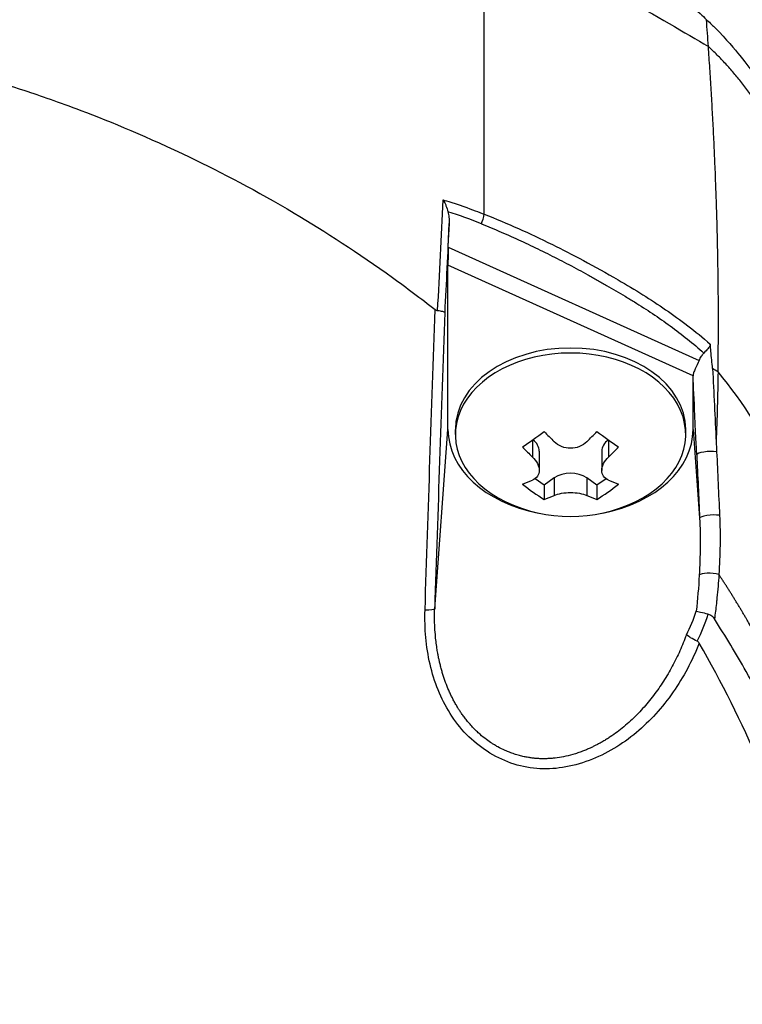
# Model space of a CAD drawing. Header units: millimetres. Extents: x 0 to 4378, y 0 to 2376.
# Tile 34 of 236: x 787 to 816, y 846 to 887. Entities that reach past the tile are written whole.
import ezdxf

# ---------------------------------------------------------------- set-up
doc = ezdxf.new("R2010")
doc.units = ezdxf.units.MM
doc.header["$LTSCALE"] = 0.2

# ---------------------------------------------------------------- blocks, each defined once
blk = doc.blocks.new('A$Cd43f6b5f')
for p, q in [((35.481, 218.988), (35.481, 230.817)), ((34.013, 217.645), (34.045, 218.605)), ((35.847, 218.397), (35.847, 218.397)), ((35.88, 218.383), (35.88, 218.383)), ((36.474, 218.126), (36.474, 218.126)), ((34.013, 217.645), (44.253, 213.015)), ((38.235, 217.292), (38.235, 217.292)), ((44, 212.387), (34, 216.909)), ((34, 210.205), (34, 216.909)), ((41, 215.777), (41, 215.777)), ((43.046, 214.446), (43.046, 214.446)), ((43.081, 214.421), (43.081, 214.421)), ((43.119, 214.393), (43.119, 214.393)), ((43.298, 214.26), (43.298, 214.26)), ((44, 210.205), (44, 212.378)), ((33.458, 202.888), (34, 210.205)), ((34.3, 210.001), (34.3, 210.205)), ((43.7, 210.001), (43.7, 210.205)), ((44, 210.205), (44.268, 206.586)), ((37.449, 209.768), (37.449, 209.076)), ((40.551, 209.768), (40.551, 209.076)), ((37.724, 209.321), (37.724, 208.533)), ((40.276, 209.321), (40.276, 208.533)), ((37.923, 207.933), (37.552, 208.195)), ((38.335, 208.225), (37.923, 207.933)), ((38.335, 208.225), (38.335, 207.509)), ((40.077, 207.933), (39.665, 208.225)), ((39.665, 208.225), (39.665, 207.509)), ((40.448, 208.195), (40.077, 207.933)), ((37.923, 207.933), (37.923, 207.35)), ((40.077, 207.933), (40.077, 207.35)), ((43.955, 202.308), (43.955, 202.308)), ((44.021, 201.636), (44.021, 201.636)), ((44.071, 201.053), (44.071, 201.053))]:
    blk.add_line(p, q)
blk.add_arc((39, 212.751), 6.1, 244.3547, 295.6453)
for centre, major_axis, ratio, start_param, end_param in [((-141.513, 189.396), (-127.011, -154.839), 0.882809, 2.389302, 2.395129), ((35.604, 219.007), (0.499, -0.024), 0.737349, 1.85579, 1.855825), ((43.513, 89.357), (15.035, 405.713), 0.037007, 1.247948, 1.257366), ((35.001, 218.723), (0.373, 0.928), 0.383101, 4.728495, 5.150722), ((34.052, 217.592), (-0.033, -1.082), 0.037512, 4.664319, 5.396898), ((38.27, 217.67), (0.056, -0.497), 0.111829, 0.493817, 0.493981), ((39, 210.205), (-4.7, 0), 0.707107, 3.141593, 6.283185), ((-20.581, 192.866), (13.917, 87.968), 0.732491, 5.053501, 5.061679), ((39, 210.001), (-4.7, 0), 0.707107, 2.167258, 7.25752), ((30.902, 209.792), (-22.678, 8.386), 0.359308, 4.179456, 4.191671), ((39, 210.205), (-5, 0), 0.707107, 0, 1.305249), ((39, 210.205), (5, 0), 0.707107, 4.977936, 6.283185), ((37.48, 213.826), (-3.296, -4.661), 0.5, 0.845318, 1.065315), ((36.784, 209.321), (0.94, 0), 0.707107, 0, 0.760155), ((39.443, 213.064), (-3.503, 4.954), 0.5, 1.824075, 1.925121), ((38.557, 213.064), (-3.503, -4.954), 0.5, 1.216472, 1.317518), ((40.52, 213.826), (-3.296, 4.661), 0.5, 2.076277, 2.296275), ((41.216, 209.321), (-0.94, 0), 0.707107, 5.52303, 6.283185), ((38.557, 212.437), (3.503, -4.954), 0.5, 4.965667, 5.066714), ((39.443, 212.437), (3.503, 4.954), 0.5, 4.358064, 4.459111), ((44.649, 209.185), (0.499, 0.023), 0.238921, 0.886264, 3.103419), ((39, 207.755), (0.94, 0), 0.707107, 0.785398, 2.356194), ((38.557, 213.064), (-3.503, -4.954), 0.5, 0.593115, 0.694161), ((37.48, 211.676), (3.296, -4.661), 0.5, 5.21787, 5.437867), ((40.52, 211.676), (3.296, 4.661), 0.5, 3.986911, 4.206908), ((39.443, 213.064), (-3.503, 4.954), 0.5, 2.447431, 2.548478), ((39.443, 212.437), (3.503, 4.954), 0.5, 3.734708, 3.835754), ((38.557, 212.437), (3.503, -4.954), 0.5, 5.589024, 5.69007), ((44.768, 206.604), (-0.499, -0.023), 0.214758, 4.022681, 6.245284), ((44.74, 204.195), (-0.499, 0.032), 0.272132, 4.049262, 6.084783), ((32.958, 202.906), (0.5, -0.016), 0.12447, 4.92874, 6.245879), ((-55.779, 253.06), (99.542, -51.165), 0.223913, 6.280193, 6.321434), ((-70.346, 258.525), (114.589, -56.806), 0.21504, 6.276967, 6.32014)]:
    blk.add_ellipse(centre, major_axis=major_axis, ratio=ratio, start_param=start_param, end_param=end_param)
for points, knots in [([(48.319, 135.426), (49.814, 136.616), (51.029, 137.679), (52.019, 138.574), (52.14, 138.684), (52.259, 138.791), (52.374, 138.896), (54.224, 140.591), (55.208, 141.626), (55.491, 141.917), (56.565, 143.018), (58.122, 144.669), (59.98, 146.941), (60.856, 148.012), (61.58, 148.955), (62.177, 149.759), (62.96, 150.813), (63.527, 151.628), (63.913, 152.192), (66.355, 155.763), (68.437, 159.453), (70.185, 163.219), (70.864, 164.683), (71.691, 166.579), (72.559, 168.922), (73.278, 170.864), (73.742, 172.335), (74.042, 173.321), (74.266, 174.057), (74.398, 174.523), (74.453, 174.716), (74.928, 176.385), (75.149, 177.366), (75.213, 177.641), (75.297, 178.001), (75.377, 178.36), (75.452, 178.716), (75.48, 178.848), (75.507, 178.98), (75.534, 179.111), (75.69, 179.876), (75.773, 180.369), (75.809, 180.585), (75.847, 180.805), (75.885, 181.045), (75.924, 181.304), (76.019, 181.933), (76.114, 182.677), (76.189, 183.537), (76.305, 184.879), (76.318, 185.866), (76.318, 186.496), (76.318, 187.142), (76.304, 188.134), (76.189, 189.469), (76.109, 190.392), (76.01, 191.138), (75.925, 191.706), (75.881, 191.994), (75.842, 192.236), (75.809, 192.433), (75.705, 193.052), (75.585, 193.672), (75.453, 194.293), (75.376, 194.654), (75.295, 195.015), (75.211, 195.376), (75.035, 196.13), (74.908, 196.617), (74.849, 196.843), (74.724, 197.322), (74.591, 197.809), (74.451, 198.304), (74.319, 198.767), (74.183, 199.229), (74.042, 199.691), (73.593, 201.166), (73.098, 202.635), (72.557, 204.096), (71.846, 206.013), (71.056, 207.916), (70.182, 209.799), (68.435, 213.565), (66.352, 217.256), (63.908, 220.827), (63.365, 221.621), (62.79, 222.429), (62.179, 223.251), (61.491, 224.178), (60.758, 225.121), (59.975, 226.079), (57.92, 228.592), (56.336, 230.23), (55.486, 231.102), (54.487, 232.125), (53.45, 233.131), (52.374, 234.116), (50.023, 236.267), (47.487, 238.321), (44.762, 240.244), (42.244, 242.021), (39.97, 243.404), (38.068, 244.474), (34.947, 246.232), (32.852, 247.165), (32.062, 247.524), (31.856, 247.617), (31.737, 247.671), (31.706, 247.685), (28.152, 249.28), (24.396, 250.646), (20.469, 251.719), (19.916, 251.87), (19.359, 252.016), (18.799, 252.155), (16.976, 252.609), (15.438, 252.923), (14.216, 253.149), (13.008, 253.373), (11.788, 253.569), (10.56, 253.736), (10.221, 253.783), (9.881, 253.826), (9.541, 253.868), (5.305, 254.387), (2.227, 254.438), (0.402, 254.447), (0.26, 254.447), (0.126, 254.448), (0, 254.448)], [-0.804244, -0.804244, -0.804244, -0.804244, -0.7867787, -0.7867787, -0.7867787, -0.7846306, -0.7846306, -0.7846306, -0.75, -0.75, -0.75, -0.71875, -0.71875, -0.71875, -0.7052239, -0.7052239, -0.7052239, -0.6875, -0.6875, -0.6875, -0.625, -0.625, -0.625, -0.59375, -0.59375, -0.59375, -0.5758637, -0.5758637, -0.5758637, -0.5625, -0.5625, -0.5625, -0.546875, -0.546875, -0.546875, -0.5411757, -0.5411757, -0.5411757, -0.5390625, -0.5390625, -0.5390625, -0.53125, -0.53125, -0.53125, -0.5266987, -0.5266987, -0.5266987, -0.515625, -0.515625, -0.515625, -0.5, -0.5, -0.5, -0.484375, -0.484375, -0.484375, -0.4739987, -0.4739987, -0.4739987, -0.46875, -0.46875, -0.46875, -0.4588678, -0.4588678, -0.4588678, -0.453125, -0.453125, -0.453125, -0.4453125, -0.4453125, -0.4453125, -0.4375, -0.4375, -0.4375, -0.4300483, -0.4300483, -0.4300483, -0.40625, -0.40625, -0.40625, -0.375, -0.375, -0.375, -0.3125, -0.3125, -0.3125, -0.2978036, -0.2978036, -0.2978036, -0.28125, -0.28125, -0.28125, -0.25, -0.25, -0.25, -0.2303717, -0.2303717, -0.2303717, -0.1875, -0.1875, -0.1875, -0.1671318, -0.1671318, -0.1671318, -0.1337093, -0.1337093, -0.1337093, -0.125, -0.125, -0.125, -0.0780464, -0.0780464, -0.0780464, -0.0714286, -0.0714286, -0.0714286, -0.0535714, -0.0535714, -0.0535714, -0.039579, -0.039579, -0.039579, -0.0357143, -0.0357143, -0.0357143, -0.0025653, -0.0025653, -0.0025653, 0, 0, 0, 0]), ([(35.481, 232.446), (36.407, 232.005), (37.304, 231.535), (38.185, 231.049), (38.424, 230.918), (38.776, 230.723), (39.238, 230.462), (39.378, 230.383), (39.518, 230.304), (39.657, 230.224), (40.04, 230.006), (40.423, 229.789), (40.804, 229.568), (40.895, 229.515), (41.222, 229.33), (41.775, 228.99), (42.184, 228.738), (42.501, 228.528), (42.73, 228.371), (43.264, 228.007), (43.783, 227.613), (44.284, 227.173), (44.375, 227.093), (44.465, 227.011), (44.554, 226.927)], [0.0000201, 0.0000201, 0.0000201, 0.0000201, 0.2857143, 0.2857143, 0.2857143, 0.4, 0.4, 0.4, 0.4457982, 0.4457982, 0.4457982, 0.5714286, 0.5714286, 0.5714286, 0.6785714, 0.6785714, 0.6785714, 0.7857143, 0.7857143, 0.7857143, 0.9669132, 0.9669132, 0.9669132, 0.9999998, 0.9999998, 0.9999998, 0.9999998]), ([(35.481, 230.817), (36.013, 230.572), (36.613, 230.277), (37.25, 229.951), (39.714, 228.688), (42.742, 226.954), (44.625, 225.83)], [0.0000136, 0.0000136, 0.0000136, 0.0000136, 0.2054732, 0.2054732, 0.2054732, 1, 1, 1, 1]), ([(-33.473, 215.019), (-33.407, 215.071), (-32.847, 215.528), (-31.742, 216.329), (-30.973, 216.887), (-29.94, 217.608), (-28.604, 218.441), (-28.313, 218.622), (-28.023, 218.8), (-27.732, 218.973), (-26.303, 219.827), (-24.883, 220.586), (-23.488, 221.261), (-23.453, 221.278), (-23.417, 221.295), (-23.382, 221.312), (-21.966, 221.993), (-20.518, 222.615), (-19.045, 223.177), (-18.643, 223.33), (-18.24, 223.478), (-17.835, 223.622), (-17.822, 223.626), (-16.884, 223.987), (-14.967, 224.556), (-14.796, 224.607), (-14.62, 224.658), (-14.439, 224.71), (-13.728, 224.913), (-12.936, 225.125), (-12.063, 225.335), (-11.056, 225.577), (-10.268, 225.739), (-9.708, 225.849), (-9.122, 225.964), (-8.786, 226.023), (-8.701, 226.038), (-8.238, 226.12), (-7.773, 226.198), (-7.307, 226.269), (-6.637, 226.372), (-5.964, 226.462), (-5.289, 226.541), (-5.193, 226.552), (-5.059, 226.567), (-4.889, 226.585), (-4.393, 226.638), (-3.584, 226.721), (-2.457, 226.785), (-2.258, 226.796), (-2.049, 226.807), (-1.83, 226.816), (-1.635, 226.825), (-1.438, 226.832), (-1.238, 226.838), (-0.841, 226.85), (-0.435, 226.856), (-0.017, 226.857), (0.38, 226.858), (0.787, 226.853), (1.203, 226.841), (1.355, 226.837), (1.508, 226.832), (1.663, 226.827), (1.931, 226.817), (2.184, 226.805), (2.423, 226.792), (3.581, 226.729), (4.391, 226.646), (4.855, 226.598), (4.975, 226.586), (5.072, 226.575), (5.146, 226.567), (5.858, 226.488), (6.567, 226.395), (7.274, 226.289), (7.713, 226.223), (8.151, 226.151), (8.588, 226.075), (8.633, 226.067), (8.997, 226.006), (9.676, 225.874), (10.232, 225.766), (10.998, 225.61), (11.969, 225.381), (12.599, 225.231), (13.415, 225.028), (14.41, 224.746), (14.689, 224.666), (14.983, 224.581), (15.29, 224.488), (15.599, 224.395), (16.082, 224.248), (16.733, 224.033), (17.348, 223.83), (18.113, 223.566), (19.02, 223.223), (20.252, 222.756), (21.748, 222.143), (23.468, 221.315), (24.767, 220.69), (26.193, 219.942), (27.718, 219.037), (28.995, 218.278), (30.342, 217.408), (31.734, 216.404), (32.307, 215.99), (32.888, 215.554), (33.475, 215.094)], [0, 0, 0, 0, 0.049153, 0.049153, 0.049153, 0.083333, 0.083333, 0.083333, 0.097112, 0.097112, 0.097112, 0.164941, 0.164941, 0.164941, 0.166667, 0.166667, 0.166667, 0.23215, 0.23215, 0.23215, 0.25, 0.25, 0.25, 0.291667, 0.291667, 0.291667, 0.300119, 0.300119, 0.300119, 0.333333, 0.333333, 0.333333, 0.356595, 0.356595, 0.356595, 0.380952, 0.380952, 0.380952, 0.400465, 0.400465, 0.400465, 0.428571, 0.428571, 0.428571, 0.43936, 0.43936, 0.43936, 0.470659, 0.470659, 0.470659, 0.47619, 0.47619, 0.47619, 0.48476, 0.48476, 0.48476, 0.501735, 0.501735, 0.501735, 0.517903, 0.517903, 0.517903, 0.52381, 0.52381, 0.52381, 0.530496, 0.530496, 0.530496, 0.562996, 0.562996, 0.562996, 0.571429, 0.571429, 0.571429, 0.600812, 0.600812, 0.600812, 0.619048, 0.619048, 0.619048, 0.645252, 0.645252, 0.645252, 0.666667, 0.666667, 0.666667, 0.703844, 0.703844, 0.703844, 0.714286, 0.714286, 0.714286, 0.767745, 0.767745, 0.767745, 0.81824, 0.81824, 0.81824, 0.886861, 0.886861, 0.886861, 0.938687, 0.938687, 0.938687, 0.982109, 0.982109, 0.982109, 1, 1, 1, 1]), ([(44.554, 226.927), (44.715, 226.78), (44.826, 226.669), (44.892, 226.603), (45.374, 226.118), (45.698, 225.723), (45.902, 225.469), (46.21, 225.085), (46.394, 224.833), (46.471, 224.73), (46.657, 224.48), (46.874, 224.181), (47.121, 223.833), (47.513, 223.28), (47.753, 222.928), (47.852, 222.786), (47.904, 222.71), (47.956, 222.635), (48.007, 222.56), (48.088, 222.443), (48.169, 222.325), (48.249, 222.206), (48.3, 222.131), (48.44, 221.926), (48.665, 221.588), (48.905, 221.228), (49.201, 220.777), (49.548, 220.232), (49.869, 219.729), (50.184, 219.223), (50.493, 218.713), (50.652, 218.453), (50.894, 218.05), (51.215, 217.502), (51.565, 216.902), (52.008, 216.128), (52.526, 215.171), (53.731, 212.944), (54.395, 211.502), (54.668, 210.917), (55.305, 209.551), (55.903, 208.167), (56.458, 206.766), (56.572, 206.478), (56.684, 206.19), (56.795, 205.901), (57.133, 205.014), (57.749, 203.388), (58.475, 200.976), (59.022, 199.16), (59.494, 197.322), (59.884, 195.468), (59.891, 195.433), (59.899, 195.398), (59.906, 195.363), (60.222, 193.849), (60.589, 191.855), (60.875, 189.369), (61.186, 186.668), (61.256, 184.722), (61.287, 183.554), (61.297, 183.197), (61.301, 182.912), (61.304, 182.699), (61.315, 181.794), (61.318, 180.377), (61.197, 178.454), (61.056, 176.222), (60.78, 173.997), (60.361, 171.798), (60.355, 171.769), (60.349, 171.739), (60.344, 171.709), (59.977, 169.806), (59.512, 167.92), (58.957, 166.061), (58.375, 164.111), (57.693, 162.19), (56.922, 160.304), (56.91, 160.276), (56.899, 160.249), (56.887, 160.221), (56.251, 158.673), (55.55, 157.15), (54.787, 155.657), (54.658, 155.405), (53.911, 153.836), (52.223, 151.13), (50.296, 148.041), (48.092, 145.118), (45.637, 142.408), (45.14, 141.86), (44.521, 141.195), (43.763, 140.43), (43.022, 139.683), (42.149, 138.84), (41.123, 137.924), (37.429, 134.624), (33.315, 131.771), (28.907, 129.449), (27.235, 128.568), (25.521, 127.763), (23.771, 127.04), (23.215, 126.81), (22.654, 126.588), (22.091, 126.374), (21.07, 125.988), (18.732, 125.083), (14.935, 124.149), (13.96, 123.909), (13.024, 123.703), (12.128, 123.526), (7.315, 122.573), (3.7, 122.402), (1.418, 122.351), (0.895, 122.339), (0.441, 122.336), (0.057, 122.335)], [0.0000004, 0.0000004, 0.0000004, 0.0000004, 0.0285714, 0.0285714, 0.0285714, 0.0714286, 0.0714286, 0.0714286, 0.0892857, 0.0892857, 0.0892857, 0.1071429, 0.1071429, 0.1071429, 0.125, 0.125, 0.125, 0.1284736, 0.1284736, 0.1284736, 0.1339286, 0.1339286, 0.1339286, 0.1428571, 0.1428571, 0.1428571, 0.1607143, 0.1607143, 0.1607143, 0.1785714, 0.1785714, 0.1785714, 0.1956232, 0.1956232, 0.1956232, 0.2142857, 0.2142857, 0.2142857, 0.25, 0.25, 0.25, 0.2796252, 0.2796252, 0.2796252, 0.2857143, 0.2857143, 0.2857143, 0.3163265, 0.3163265, 0.3163265, 0.3469388, 0.3469388, 0.3469388, 0.3476324, 0.3476324, 0.3476324, 0.377551, 0.377551, 0.377551, 0.4010005, 0.4010005, 0.4010005, 0.4081633, 0.4081633, 0.4081633, 0.4265306, 0.4265306, 0.4265306, 0.4540816, 0.4540816, 0.4540816, 0.4544339, 0.4544339, 0.4544339, 0.4770408, 0.4770408, 0.4770408, 0.4996669, 0.4996669, 0.4996669, 0.5, 0.5, 0.5, 0.5178571, 0.5178571, 0.5178571, 0.5357143, 0.5357143, 0.5357143, 0.5714286, 0.5714286, 0.5714286, 0.5985301, 0.5985301, 0.5985301, 0.625, 0.625, 0.625, 0.75, 0.75, 0.75, 0.7974141, 0.7974141, 0.7974141, 0.8125, 0.8125, 0.8125, 0.875, 0.875, 0.875, 0.8914403, 0.8914403, 0.8914403, 0.9797679, 0.9797679, 0.9797679, 1, 1, 1, 1]), ([(45.019, 212.55), (45.027, 213.09), (45.032, 213.634), (45.034, 214.186), (45.035, 214.492), (45.035, 214.799), (45.034, 215.053), (45.034, 215.307), (45.032, 215.507), (45.031, 215.73), (45.03, 215.841), (45.029, 215.959), (45.028, 216.073), (45.026, 216.188), (45.025, 216.3), (45.024, 216.413), (45.022, 216.526), (45.021, 216.639), (45.019, 216.752), (45.017, 216.922), (45.014, 217.091), (45.011, 217.261), (45.008, 217.43), (45.004, 217.599), (45.001, 217.769), (44.997, 217.938), (44.993, 218.107), (44.989, 218.276), (44.985, 218.417), (44.981, 218.558), (44.978, 218.699), (44.974, 218.839), (44.97, 218.98), (44.965, 219.121), (44.961, 219.261), (44.956, 219.402), (44.952, 219.543), (44.947, 219.697), (44.941, 219.851), (44.936, 220.006), (44.93, 220.16), (44.924, 220.315), (44.918, 220.469), (44.912, 220.623), (44.906, 220.778), (44.9, 220.932), (44.894, 221.079), (44.887, 221.226), (44.881, 221.373), (44.874, 221.52), (44.867, 221.667), (44.861, 221.814), (44.854, 221.961), (44.846, 222.108), (44.839, 222.255), (44.832, 222.405), (44.824, 222.555), (44.816, 222.705), (44.808, 222.856), (44.8, 223.006), (44.792, 223.156), (44.784, 223.306), (44.775, 223.456), (44.767, 223.606), (44.758, 223.754), (44.749, 223.902), (44.741, 224.05), (44.732, 224.198), (44.723, 224.346), (44.713, 224.494), (44.704, 224.642), (44.695, 224.79), (44.685, 224.938), (44.666, 225.236), (44.646, 225.533), (44.625, 225.83)], [0, 0, 0, 0, 0.0964194, 0.0964194, 0.0964194, 0.1498066, 0.1498066, 0.1498066, 0.2031938, 0.2031938, 0.2031938, 0.2298874, 0.2298874, 0.2298874, 0.256581, 0.256581, 0.256581, 0.2832746, 0.2832746, 0.2832746, 0.3232355, 0.3232355, 0.3232355, 0.3631964, 0.3631964, 0.3631964, 0.4031573, 0.4031573, 0.4031573, 0.4364096, 0.4364096, 0.4364096, 0.4696618, 0.4696618, 0.4696618, 0.5029141, 0.5029141, 0.5029141, 0.5394497, 0.5394497, 0.5394497, 0.5759854, 0.5759854, 0.5759854, 0.612521, 0.612521, 0.612521, 0.6473477, 0.6473477, 0.6473477, 0.6821745, 0.6821745, 0.6821745, 0.7170012, 0.7170012, 0.7170012, 0.7526185, 0.7526185, 0.7526185, 0.7882359, 0.7882359, 0.7882359, 0.8238532, 0.8238532, 0.8238532, 0.8590145, 0.8590145, 0.8590145, 0.8941758, 0.8941758, 0.8941758, 0.9293371, 0.9293371, 0.9293371, 1, 1, 1, 1]), ([(33.81, 219.572), (33.81, 219.571), (33.812, 219.568), (33.823, 219.546), (33.843, 219.506), (33.885, 219.414), (33.902, 219.375), (33.95, 219.255), (33.978, 219.173), (34, 219.092)], [-0.00015855, -0.00015855, -0.00015855, -0.00015855, 0, 0, 0.00750952, 0.00750952, 0.01317093, 0.01317093, 0.02454481, 0.02454481, 0.02454481, 0.02454481]), ([(33.81, 219.572), (33.828, 219.566), (34.111, 219.488), (34.652, 219.299), (34.986, 219.183), (35.261, 219.076), (35.481, 218.988)], [-0.9999928, -0.9999928, -0.9999928, -0.9999928, -0.5, -0.5, -0.5, 0, 0, 0, 0]), ([(34, 219.092), (34.019, 219.02), (34.031, 218.943), (34.046, 218.781), (34.047, 218.692), (34.045, 218.605)], [0.000001, 0.000001, 0.000001, 0.000001, 0.02294588, 0.02294588, 0.04925693, 0.04925693, 0.04925693, 0.04925693]), ([(35.362, 218.596), (35.633, 218.487), (36.173, 218.262), (36.973, 217.905), (37.765, 217.529), (38.418, 217.201), (38.937, 216.931), (39.324, 216.724), (39.645, 216.549), (39.901, 216.407), (40.093, 216.3), (40.284, 216.192), (40.538, 216.047), (40.855, 215.863), (41.233, 215.639), (41.733, 215.333), (42.35, 214.937), (43.073, 214.435), (43.774, 213.9), (44.223, 213.519), (44.442, 213.321)], [0, 0, 0, 0, 0.094785, 0.18958, 0.28439, 0.37921, 0.426621, 0.474028, 0.52143, 0.545128, 0.568823, 0.592519, 0.616223, 0.663648, 0.711082, 0.758512, 0.853322, 0.948046, 1.04272, 1.137469, 1.137469, 1.137469, 1.137469]), ([(35.481, 218.988), (35.939, 218.808), (36.415, 218.608), (36.883, 218.399), (37.316, 218.206), (37.777, 217.989), (38.26, 217.751), (39.042, 217.364), (39.957, 216.881), (40.944, 216.308), (41.63, 215.909), (42.284, 215.501), (42.881, 215.091), (43.467, 214.688), (44.101, 214.214), (44.698, 213.689)], [0, 0, 0, 0, 0.142857, 0.142857, 0.142857, 0.285714, 0.285714, 0.285714, 0.571429, 0.571429, 0.571429, 0.785714, 0.785714, 0.785714, 1, 1, 1, 1]), ([(33.578, 215.047), (33.561, 215.049), (33.544, 215.054), (33.509, 215.069), (33.491, 215.081), (33.475, 215.094)], [0.00000099, 0.00000099, 0.00000099, 0.00000099, 0.00577902, 0.00577902, 0.01216888, 0.01216888, 0.01216888, 0.01216888]), ([(33.866, 214.978), (33.866, 214.978), (33.866, 214.978), (33.864, 214.984), (33.857, 214.99), (33.83, 215.002), (33.81, 215.009), (33.759, 215.021), (33.728, 215.027), (33.658, 215.038), (33.619, 215.042), (33.578, 215.047)], [-0.00029029, -0.00029029, -0.00029029, -0.00029029, 0, 0, 0.01344781, 0.01344781, 0.02760524, 0.02760524, 0.04173847, 0.04173847, 0.0554912, 0.0554912, 0.0554912, 0.0554912]), ([(44.698, 213.689), (44.699, 213.676), (44.699, 213.672), (44.699, 213.664), (44.698, 213.658), (44.697, 213.642), (44.694, 213.632), (44.677, 213.583), (44.644, 213.542), (44.559, 213.443), (44.504, 213.386), (44.442, 213.321)], [-0.06521212, -0.06521212, -0.06521212, -0.06521212, -0.06307352, -0.06307352, -0.05996648, -0.05996648, -0.05346033, -0.05346033, -0.02742539, -0.02742539, 0, 0, 0, 0]), ([(44.253, 213.015), (44.204, 212.901), (44.143, 212.791), (44.064, 212.624), (44.039, 212.567), (44.009, 212.469), (44.001, 212.427), (44, 212.387)], [-0.07588109, -0.07588109, -0.07588109, -0.07588109, -0.03787414, -0.03787414, -0.01696139, -0.01696139, -0.00000125, -0.00000125, -0.00000125, -0.00000125]), ([(44.253, 213.015), (44.28, 213.077), (44.311, 213.139), (44.375, 213.24), (44.406, 213.284), (44.442, 213.321)], [0.00002868, 0.00002868, 0.00002868, 0.00002868, 0.02033037, 0.02033037, 0.03597654, 0.03597654, 0.03597654, 0.03597654]), ([(0.102, 124.954), (0.112, 124.954), (0.122, 124.954), (0.132, 124.954), (3.823, 124.964), (7.505, 125.378), (11.112, 126.114), (14.719, 126.85), (18.252, 127.922), (21.643, 129.315), (23.263, 129.98), (24.851, 130.718), (26.4, 131.525), (27.949, 132.333), (29.459, 133.209), (30.924, 134.151), (31.331, 134.413), (31.734, 134.679), (32.134, 134.951), (32.454, 135.169), (32.772, 135.389), (33.088, 135.613), (33.797, 136.117), (34.494, 136.636), (35.179, 137.171), (36.547, 138.241), (37.864, 139.371), (39.121, 140.557), (39.354, 140.777), (39.584, 140.998), (39.813, 141.222), (40.202, 141.602), (40.585, 141.987), (40.961, 142.378), (41.56, 142.998), (42.142, 143.632), (42.709, 144.278), (43.843, 145.57), (44.913, 146.912), (45.917, 148.299), (46.009, 148.427), (46.102, 148.556), (46.193, 148.685), (47.093, 149.951), (47.937, 151.254), (48.723, 152.588), (49.589, 154.058), (50.384, 155.567), (51.104, 157.109), (51.799, 158.599), (52.428, 160.116), (52.983, 161.658), (53.524, 163.159), (53.996, 164.683), (54.393, 166.229), (54.405, 166.272), (54.415, 166.314), (54.426, 166.357), (54.831, 167.947), (55.158, 169.559), (55.406, 171.178), (55.641, 172.71), (55.806, 174.247), (55.901, 175.777), (56.057, 178.29), (56.024, 180.782), (55.826, 183.259), (55.773, 183.927), (55.707, 184.594), (55.63, 185.26), (55.615, 185.388), (55.6, 185.517), (55.584, 185.645), (55.487, 186.439), (55.373, 187.231), (55.243, 188.021), (54.852, 190.391), (54.313, 192.74), (53.627, 195.044), (52.701, 198.157), (51.516, 201.201), (50.083, 204.141), (49.367, 205.611), (48.599, 207.056), (47.754, 208.461), (46.908, 209.866), (46.069, 211.318), (45.019, 212.55)], [0, 0, 0, 0, 0.0002405, 0.0002405, 0.0002405, 0.087999, 0.087999, 0.087999, 0.1757575, 0.1757575, 0.1757575, 0.2176964, 0.2176964, 0.2176964, 0.2596353, 0.2596353, 0.2596353, 0.2712771, 0.2712771, 0.2712771, 0.2806048, 0.2806048, 0.2806048, 0.3015742, 0.3015742, 0.3015742, 0.3435132, 0.3435132, 0.3435132, 0.3512745, 0.3512745, 0.3512745, 0.3644826, 0.3644826, 0.3644826, 0.3854521, 0.3854521, 0.3854521, 0.427391, 0.427391, 0.427391, 0.4312716, 0.4312716, 0.4312716, 0.46933, 0.46933, 0.46933, 0.5112689, 0.5112689, 0.5112689, 0.5518142, 0.5518142, 0.5518142, 0.591266, 0.591266, 0.591266, 0.5923596, 0.5923596, 0.5923596, 0.632905, 0.632905, 0.632905, 0.6712635, 0.6712635, 0.6712635, 0.7342684, 0.7342684, 0.7342684, 0.7512605, 0.7512605, 0.7512605, 0.754541, 0.754541, 0.754541, 0.7748137, 0.7748137, 0.7748137, 0.8356317, 0.8356317, 0.8356317, 0.917816, 0.917816, 0.917816, 0.9589081, 0.9589081, 0.9589081, 0.9999998, 0.9999998, 0.9999998, 0.9999998]), ([(44, 212.378), (44, 212.38), (44, 212.381), (44, 212.384), (44, 212.385), (44, 212.387)], [0.000000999, 0.000000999, 0.000000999, 0.000000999, 0.00058694, 0.00058694, 0.001170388, 0.001170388, 0.001170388, 0.001170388]), ([(44.15, 209.166), (44.146, 209.253), (44.122, 209.791), (44.075, 210.775), (44.045, 211.422), (44.02, 211.956), (44, 212.378)], [-1, -1, -1, -1, -0.5, -0.5, -0.5, 0, 0, 0, 0]), ([(39.665, 209.702), (39.583, 209.623), (39.478, 209.552), (39.247, 209.458), (39.12, 209.435), (38.88, 209.435), (38.753, 209.458), (38.522, 209.552), (38.417, 209.623), (38.335, 209.702)], [-0.4380406, -0.4380406, -0.4380406, -0.4380406, -0.4021151, -0.4021151, -0.3661895, -0.3661895, -0.330264, -0.330264, -0.2943384, -0.2943384, -0.2943384, -0.2943384]), ([(37.449, 209.076), (37.531, 208.996), (37.603, 208.903), (37.7, 208.714), (37.724, 208.617), (37.724, 208.448), (37.7, 208.365), (37.603, 208.226), (37.531, 208.172), (37.449, 208.136)], [-0.5881822, -0.5881822, -0.5881822, -0.5881822, -0.5522567, -0.5522567, -0.5163311, -0.5163311, -0.4804056, -0.4804056, -0.44448, -0.44448, -0.44448, -0.44448]), ([(40.551, 208.136), (40.469, 208.172), (40.397, 208.226), (40.3, 208.365), (40.276, 208.448), (40.276, 208.617), (40.3, 208.714), (40.397, 208.903), (40.469, 208.996), (40.551, 209.076)], [-0.2938438, -0.2938438, -0.2938438, -0.2938438, -0.2579182, -0.2579182, -0.2219927, -0.2219927, -0.1860671, -0.1860671, -0.1501416, -0.1501416, -0.1501416, -0.1501416]), ([(38.335, 207.509), (38.417, 207.545), (38.522, 207.577), (38.753, 207.62), (38.88, 207.631), (39.12, 207.631), (39.247, 207.62), (39.478, 207.577), (39.583, 207.545), (39.665, 207.509)], [-0.1437022, -0.1437022, -0.1437022, -0.1437022, -0.1077767, -0.1077767, -0.0718511, -0.0718511, -0.0359256, -0.0359256, 0, 0, 0, 0]), ([(45.054, 204.283), (45.052, 204.239), (45.049, 204.195), (45.046, 204.151), (45.024, 203.842), (44.997, 203.532), (44.964, 203.222), (44.963, 203.214), (44.962, 203.206), (44.962, 203.198), (44.959, 203.175), (44.957, 203.152), (44.954, 203.129), (44.953, 203.118), (44.952, 203.107), (44.95, 203.096), (44.927, 202.887), (44.902, 202.68), (44.873, 202.472)], [0, 0, 0, 0, 0.07278, 0.07278, 0.07278, 0.586627, 0.586627, 0.586627, 0.599744, 0.599744, 0.599744, 0.63799, 0.63799, 0.63799, 0.655952, 0.655952, 0.655952, 1, 1, 1, 1]), ([(44.253, 201.482), (43.963, 200.754), (43.605, 200.091), (43.189, 199.493), (42.742, 198.85), (42.238, 198.299), (41.687, 197.836), (41.395, 197.59), (41.089, 197.373), (40.772, 197.184), (40.442, 196.987), (40.106, 196.825), (39.767, 196.698), (39.029, 196.419), (38.31, 196.312), (37.62, 196.366), (37.261, 196.394), (36.91, 196.47), (36.564, 196.592), (36.227, 196.71), (35.905, 196.87), (35.598, 197.069), (35.294, 197.266), (35.014, 197.496), (34.759, 197.757), (34.501, 198.02), (34.277, 198.305), (34.086, 198.613), (33.706, 199.223), (33.438, 199.893), (33.268, 200.629), (33.104, 201.339), (33.039, 202.075), (33.064, 202.842)], [0.0000002, 0.0000002, 0.0000002, 0.0000002, 0.125, 0.125, 0.125, 0.25, 0.25, 0.25, 0.3125, 0.3125, 0.3125, 0.375, 0.375, 0.375, 0.5, 0.5, 0.5, 0.5625, 0.5625, 0.5625, 0.625, 0.625, 0.625, 0.6875, 0.6875, 0.6875, 0.75, 0.75, 0.75, 0.875, 0.875, 0.875, 1, 1, 1, 1]), ([(43.729, 201.829), (43.648, 201.607), (43.471, 201.169), (43.159, 200.534), (42.802, 199.924), (42.466, 199.442), (42.175, 199.075), (41.944, 198.808), (41.701, 198.551), (41.446, 198.305), (41.18, 198.072), (40.904, 197.854), (40.666, 197.686), (40.471, 197.56), (40.322, 197.47), (40.178, 197.389), (40.046, 197.319), (39.921, 197.257), (39.792, 197.196), (39.644, 197.132), (39.478, 197.066), (39.294, 197), (39.039, 196.921), (38.731, 196.846), (38.433, 196.799), (38.207, 196.777), (38.039, 196.767), (37.899, 196.765), (37.789, 196.767), (37.713, 196.77), (37.644, 196.774), (37.555, 196.78), (37.433, 196.793), (37.274, 196.816), (37.099, 196.849), (36.908, 196.895), (36.71, 196.954), (36.517, 197.024), (36.288, 197.12), (36.085, 197.221), (35.908, 197.324), (35.755, 197.42), (35.553, 197.56), (35.343, 197.729), (35.156, 197.901), (35.007, 198.051), (34.866, 198.207), (34.741, 198.359), (34.632, 198.502), (34.537, 198.636), (34.468, 198.741), (34.418, 198.82), (34.381, 198.881), (34.341, 198.948), (34.285, 199.047), (34.217, 199.172), (34.14, 199.325), (34.043, 199.532), (33.933, 199.797), (33.837, 200.068), (33.768, 200.288), (33.721, 200.455), (33.685, 200.596), (33.661, 200.694), (33.648, 200.751), (33.639, 200.795), (33.625, 200.856), (33.606, 200.951), (33.578, 201.098), (33.529, 201.395), (33.484, 201.778), (33.451, 202.315), (33.45, 202.668), (33.458, 202.888)], [0, 0, 0, 0, 0.070827, 0.141622, 0.212298, 0.282826, 0.318052, 0.353467, 0.389176, 0.424892, 0.460523, 0.496004, 0.531356, 0.548995, 0.566615, 0.584223, 0.599385, 0.612159, 0.626755, 0.643181, 0.661413, 0.681438, 0.703241, 0.743454, 0.778873, 0.796391, 0.813783, 0.831055, 0.839648, 0.848213, 0.854469, 0.861183, 0.875987, 0.892624, 0.911095, 0.931405, 0.953562, 0.975364, 0.995501, 1.030779, 1.045923, 1.059393, 1.086917, 1.122409, 1.143167, 1.165947, 1.187994, 1.208321, 1.226921, 1.243785, 1.258905, 1.26581, 1.272276, 1.281018, 1.289759, 1.307238, 1.324721, 1.342212, 1.377234, 1.412331, 1.429913, 1.447516, 1.465141, 1.47396, 1.478372, 1.482785, 1.487493, 1.497362, 1.5124, 1.532615, 1.588583, 1.628919, 1.694963, 1.694963, 1.694963, 1.694963]), ([(44.616, 202.669), (44.517, 202.69), (44.402, 202.716), (44.309, 202.738), (44.273, 202.747), (44.233, 202.757), (44.198, 202.766), (44.142, 202.78), (44.133, 202.784), (44.129, 202.785)], [0.0000155, 0.0000155, 0.0000155, 0.0000155, 0.5, 0.5, 0.5, 0.75, 0.75, 0.75, 1, 1, 1, 1]), ([(44.616, 202.669), (44.643, 202.663), (44.67, 202.653), (44.72, 202.628), (44.744, 202.613), (44.808, 202.561), (44.844, 202.518), (44.873, 202.472)], [0.00000348, 0.00000348, 0.00000348, 0.00000348, 0.0085188, 0.0085188, 0.01696947, 0.01696947, 0.0337675, 0.0337675, 0.0337675, 0.0337675]), ([(0.132, 126.865), (0.418, 126.866), (0.818, 126.87), (1.332, 126.885), (1.529, 126.891), (1.743, 126.898), (1.974, 126.908), (2.12, 126.915), (2.274, 126.922), (2.434, 126.931), (2.637, 126.942), (2.85, 126.954), (3.075, 126.969), (3.392, 126.991), (3.73, 127.016), (4.089, 127.048), (4.178, 127.056), (4.266, 127.064), (4.354, 127.072), (4.783, 127.112), (5.208, 127.157), (5.631, 127.207), (6.058, 127.258), (6.482, 127.314), (6.903, 127.374), (7.273, 127.428), (7.641, 127.484), (8.006, 127.545), (8.061, 127.554), (8.115, 127.563), (8.17, 127.572), (8.294, 127.593), (8.419, 127.614), (8.543, 127.636), (8.753, 127.673), (8.964, 127.711), (9.174, 127.751), (9.594, 127.829), (10.013, 127.913), (10.431, 128.001), (10.908, 128.102), (11.384, 128.209), (11.858, 128.322), (11.926, 128.338), (12.283, 128.421), (12.924, 128.585), (13.511, 128.736), (14.336, 128.956), (15.388, 129.277), (15.467, 129.301), (15.546, 129.325), (15.627, 129.351), (15.961, 129.454), (16.287, 129.558), (16.606, 129.664), (17.021, 129.8), (17.424, 129.939), (17.815, 130.078), (18.664, 130.379), (19.459, 130.684), (20.2, 130.986), (20.608, 131.151), (20.999, 131.316), (21.375, 131.479), (21.781, 131.655), (22.168, 131.829), (22.538, 131.999), (22.667, 132.059), (22.794, 132.118), (22.919, 132.177), (23.792, 132.587), (24.598, 132.993), (25.342, 133.389), (27.149, 134.349), (28.586, 135.239), (29.7, 135.973), (30.694, 136.629), (31.665, 137.316), (32.611, 138.034), (32.837, 138.205), (33.061, 138.378), (33.284, 138.553), (33.706, 138.885), (34.139, 139.235), (34.581, 139.605), (35.194, 140.118), (35.826, 140.67), (36.47, 141.264), (36.523, 141.312), (36.575, 141.36), (36.627, 141.409), (37.106, 141.854), (37.851, 142.556), (38.812, 143.559), (39.732, 144.521), (40.852, 145.759), (42.087, 147.331), (42.224, 147.506), (42.363, 147.685), (42.503, 147.868), (42.879, 148.36), (43.237, 148.847), (43.577, 149.327), (44.075, 150.03), (44.535, 150.718), (44.962, 151.39), (45.376, 152.041), (45.757, 152.676), (46.111, 153.292), (46.591, 154.13), (47.009, 154.917), (47.375, 155.644), (47.788, 156.466), (48.134, 157.213), (48.427, 157.879), (48.607, 158.289), (48.767, 158.669), (48.91, 159.016), (48.926, 159.056), (48.942, 159.095), (48.958, 159.135), (49.012, 159.268), (49.065, 159.4), (49.117, 159.53), (49.179, 159.687), (49.239, 159.842), (49.298, 159.995), (49.421, 160.316), (49.537, 160.628), (49.645, 160.93), (49.763, 161.257), (49.872, 161.573), (49.974, 161.877), (50.043, 162.083), (50.109, 162.284), (50.172, 162.48), (50.196, 162.556), (50.219, 162.63), (50.243, 162.704), (50.288, 162.849), (50.332, 162.991), (50.375, 163.13), (50.414, 163.261), (50.453, 163.388), (50.489, 163.513), (50.527, 163.642), (50.563, 163.767), (50.598, 163.889), (50.635, 164.021), (50.671, 164.149), (50.706, 164.274), (50.723, 164.338), (50.741, 164.402), (50.758, 164.465), (50.76, 164.473), (50.762, 164.48), (50.764, 164.488), (50.779, 164.544), (50.794, 164.6), (50.809, 164.656), (50.843, 164.783), (50.877, 164.911), (50.91, 165.041), (50.943, 165.168), (50.975, 165.296), (51.008, 165.426), (51.071, 165.678), (51.133, 165.935), (51.194, 166.198), (51.31, 166.696), (51.422, 167.213), (51.529, 167.749), (51.604, 168.126), (51.676, 168.513), (51.745, 168.908), (51.808, 169.268), (51.868, 169.635), (51.924, 170.01), (51.924, 170.013), (51.949, 170.167), (51.992, 170.475), (52.039, 170.81), (52.109, 171.327), (52.184, 172.028), (52.21, 172.269), (52.236, 172.531), (52.262, 172.816), (52.274, 172.95), (52.285, 173.082), (52.296, 173.211), (52.3, 173.262), (52.304, 173.313), (52.308, 173.363), (52.329, 173.64), (52.347, 173.903), (52.363, 174.153), (52.396, 174.714), (52.416, 175.206), (52.427, 175.631), (52.428, 175.665), (52.429, 175.7), (52.43, 175.736), (52.445, 176.349), (52.456, 177.251), (52.413, 178.44), (52.407, 178.596), (52.401, 178.751), (52.394, 178.904), (52.357, 179.709), (52.3, 180.491), (52.227, 181.25), (52.202, 181.515), (52.173, 181.786), (52.142, 182.063), (52.015, 183.189), (51.836, 184.41), (51.584, 185.72), (51.566, 185.813), (51.547, 185.907), (51.529, 186), (51.426, 186.519), (51.314, 187.036), (51.193, 187.551), (51.073, 188.067), (50.943, 188.58), (50.806, 189.092), (50.714, 189.432), (50.618, 189.772), (50.519, 190.11), (50.509, 190.145), (50.323, 190.828), (49.875, 192.132), (49.754, 192.485), (49.613, 192.882), (49.448, 193.323), (49.199, 193.99), (48.96, 194.584), (48.74, 195.109), (48.523, 195.627), (48.323, 196.077), (48.148, 196.462), (48.131, 196.498), (48.115, 196.534), (48.098, 196.57), (47.876, 197.054), (47.646, 197.534), (47.407, 198.011), (47.254, 198.316), (47.098, 198.62), (46.939, 198.922), (46.69, 199.394), (46.434, 199.862), (46.169, 200.326), (45.756, 201.051), (45.324, 201.767), (44.873, 202.472)], [0, 0, 0, 0, 0.015059, 0.015059, 0.015059, 0.02083, 0.02083, 0.02083, 0.024502, 0.024502, 0.024502, 0.02915, 0.02915, 0.02915, 0.035714, 0.035714, 0.035714, 0.03808, 0.03808, 0.03808, 0.049577, 0.049577, 0.049577, 0.061203, 0.061203, 0.061203, 0.071429, 0.071429, 0.071429, 0.072941, 0.072941, 0.072941, 0.076375, 0.076375, 0.076375, 0.082197, 0.082197, 0.082197, 0.093844, 0.093844, 0.093844, 0.107143, 0.107143, 0.107143, 0.125154, 0.125154, 0.125154, 0.141628, 0.141628, 0.141628, 0.142857, 0.142857, 0.142857, 0.150854, 0.150854, 0.150854, 0.161237, 0.161237, 0.161237, 0.183787, 0.183787, 0.183787, 0.196194, 0.196194, 0.196194, 0.209594, 0.209594, 0.209594, 0.214286, 0.214286, 0.214286, 0.235121, 0.235121, 0.235121, 0.285714, 0.285714, 0.285714, 0.318661, 0.318661, 0.318661, 0.326531, 0.326531, 0.326531, 0.342858, 0.342858, 0.342858, 0.36551, 0.36551, 0.36551, 0.367347, 0.367347, 0.367347, 0.406881, 0.406881, 0.406881, 0.444765, 0.444765, 0.444765, 0.44898, 0.44898, 0.44898, 0.464755, 0.464755, 0.464755, 0.487841, 0.487841, 0.487841, 0.510204, 0.510204, 0.510204, 0.531268, 0.531268, 0.531268, 0.55507, 0.55507, 0.55507, 0.569739, 0.569739, 0.569739, 0.571429, 0.571429, 0.571429, 0.574695, 0.574695, 0.574695, 0.578627, 0.578627, 0.578627, 0.586875, 0.586875, 0.586875, 0.595801, 0.595801, 0.595801, 0.601849, 0.601849, 0.601849, 0.604183, 0.604183, 0.604183, 0.608765, 0.608765, 0.608765, 0.613067, 0.613067, 0.613067, 0.617482, 0.617482, 0.617482, 0.622229, 0.622229, 0.622229, 0.624689, 0.624689, 0.624689, 0.625, 0.625, 0.625, 0.626857, 0.626857, 0.626857, 0.631038, 0.631038, 0.631038, 0.635137, 0.635137, 0.635137, 0.643106, 0.643106, 0.643106, 0.65824, 0.65824, 0.65824, 0.668893, 0.668893, 0.668893, 0.678571, 0.678571, 0.678571, 0.689431, 0.689431, 0.689431, 0.701281, 0.701281, 0.701281, 0.705357, 0.705357, 0.705357, 0.708515, 0.708515, 0.708515, 0.709766, 0.709766, 0.709766, 0.71667, 0.71667, 0.71667, 0.732143, 0.732143, 0.732143, 0.733637, 0.733637, 0.733637, 0.758929, 0.758929, 0.758929, 0.763229, 0.763229, 0.763229, 0.785714, 0.785714, 0.785714, 0.794183, 0.794183, 0.794183, 0.828571, 0.828571, 0.828571, 0.831278, 0.831278, 0.831278, 0.846339, 0.846339, 0.846339, 0.861401, 0.861401, 0.861401, 0.871429, 0.871429, 0.871429, 0.896736, 0.896736, 0.896736, 0.903571, 0.903571, 0.903571, 0.919754, 0.919754, 0.919754, 0.935714, 0.935714, 0.935714, 0.936836, 0.936836, 0.936836, 0.951858, 0.951858, 0.951858, 0.961487, 0.961487, 0.961487, 0.97651, 0.97651, 0.97651, 1, 1, 1, 1]), ([(44.164, 201.567), (44.078, 201.606), (43.979, 201.655), (43.896, 201.705), (43.874, 201.719), (43.779, 201.775), (43.729, 201.829)], [-0.9999991, -0.9999991, -0.9999991, -0.9999991, -0.5, -0.5, -0.5, -0.0000002, -0.0000002, -0.0000002, -0.0000002]), ([(0.132, 130.889), (1.588, 130.892), (3.032, 130.972), (6.637, 131.339), (8.81, 131.71), (13.807, 132.87), (16.636, 133.773), (23.282, 136.498), (26.998, 138.55), (35.953, 145.009), (40.148, 149.713), (44.861, 157.085), (46.268, 159.868), (49.246, 167.646), (50.629, 173.751), (50.164, 184.356), (49.568, 187.938), (47.531, 194.923), (46.089, 198.291), (44.253, 201.482)], [-11.810839, -11.810839, -11.810839, -11.810839, -11.321097, -11.321097, -10.584313, -10.584313, -9.583134, -9.583134, -8.1452, -8.1452, -5.796116, -5.796116, -4.481204, -4.481204, -2.2786, -2.2786, -1.145056, -1.145056, -0.000001, -0.000001, -0.000001, -0.000001]), ([(44.253, 201.482), (44.243, 201.501), (44.229, 201.519), (44.199, 201.548), (44.183, 201.559), (44.164, 201.567)], [-0.01284919, -0.01284919, -0.01284919, -0.01284919, -0.00606268, -0.00606268, -0.00000134, -0.00000134, -0.00000134, -0.00000134])]:
    blk.add_open_spline(points, degree=3, knots=knots)
for points, weights, knots in [([(0.06, 122.53), (0.084, 122.53), (0.108, 122.53), (4.245, 122.536), (8.356, 122.963), (16.407, 124.605), (20.348, 125.823), (28.221, 129.162), (35.399, 133.195), (44.368, 140.929), (51.396, 149.739), (54.89, 156.309), (57.755, 163.126), (60.036, 170.266), (61.239, 181.068), (60.2, 193.281), (58.049, 201.004), (55.195, 208.678), (53.472, 212.343), (50.482, 217.628), (49.432, 219.368), (47.146, 222.695), (46.087, 224.508), (44.625, 225.83)], [1, 1, 1, 1.00000000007, 0.999999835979, 0.999999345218, 0.999999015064, 0.999998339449, 0.999997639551, 0.999997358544, 0.999997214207, 0.999996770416, 0.999996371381, 0.999995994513, 0.999995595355, 0.999996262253, 0.999997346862, 0.999998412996, 0.999998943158, 0.999999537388, 0.999999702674, 0.999999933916, 1, 1], [0.0059845, 0.0059845, 0.0059845, 0.0059845, 0.0064922, 0.0064922, 0.0937019, 0.0937019, 0.1809116, 0.1809116, 0.275834, 0.355331, 0.434828, 0.5143249, 0.5143249, 0.5938219, 0.6733189, 0.7528158, 0.8366594, 0.8366594, 0.9183297, 0.9183297, 0.9591649, 0.9591649, 1, 1, 1, 1]), ([(0.126, 126.493), (0.128, 126.493), (0.13, 126.493), (3.565, 126.505), (6.989, 126.911), (13.699, 128.278), (16.987, 129.261), (23.597, 131.909), (29.645, 135.053), (37.427, 141.165), (43.446, 147.895), (46.617, 152.993), (49.286, 158.323), (51.464, 163.8), (53.144, 172.786), (53.19, 180.942), (52.295, 186.593), (50.882, 192.128), (49.952, 194.816), (48.215, 198.706), (47.583, 199.98), (46.316, 202.264), (45.711, 203.293), (45.054, 204.283)], [1.00000000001, 1.00000000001, 1.00000000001, 1.00000000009, 0.999999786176, 0.999999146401, 0.999998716, 0.999997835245, 0.999996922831, 0.999996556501, 0.999996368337, 0.999995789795, 0.999995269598, 0.999994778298, 0.999994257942, 0.999995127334, 0.999996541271, 0.999997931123, 0.999998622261, 0.999999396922, 0.999999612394, 0.999999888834, 0.999999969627, 0.999999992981], [0.0064434, 0.0064434, 0.0064434, 0.0064434, 0.0064922, 0.0064922, 0.0937019, 0.0937019, 0.1809116, 0.1809116, 0.275834, 0.355331, 0.434828, 0.5143249, 0.5143249, 0.5938219, 0.6733189, 0.7528158, 0.8366594, 0.8366594, 0.9183297, 0.9183297, 0.9591649, 0.9591649, 0.9932226, 0.9932226, 0.9932226, 0.9932226])]:
    blk.add_rational_spline(points, weights, degree=3, knots=knots)
for points in [[(33.578, 215.047), (33.655, 216.558), (33.733, 218.066), (33.81, 219.572)], [(35.362, 218.596), (34.912, 218.779), (34.458, 218.945), (34, 219.092)], [(33.064, 202.842), (33.195, 206.919), (33.333, 211.004), (33.475, 215.094)], [(33.866, 214.978), (33.724, 210.941), (33.588, 206.91), (33.458, 202.888)], [(44.726, 213.393), (44.717, 213.489), (44.708, 213.584), (44.698, 213.689)], [(44.798, 212.688), (44.844, 211.697), (44.893, 210.701), (44.943, 209.701)], [(45.019, 212.55), (45.004, 211.603), (44.979, 210.654), (44.943, 209.701)], [(44.943, 209.701), (44.95, 209.563), (44.956, 209.427), (44.962, 209.292)], [(44.15, 209.166), (44.19, 208.309), (44.229, 207.449), (44.268, 206.586)], [(44.962, 209.292), (45.002, 208.431), (45.042, 207.568), (45.082, 206.701)], [(44.268, 206.586), (44.305, 205.807), (44.296, 205.026), (44.253, 204.253)], [(45.082, 206.701), (45.118, 205.893), (45.105, 205.082), (45.054, 204.283)], [(44.253, 204.253), (44.225, 203.761), (44.184, 203.271), (44.129, 202.785)]]:
    blk.add_open_spline(points, degree=3)

msp = doc.modelspace()

# ---------------------------------------------------------------- block references
msp.add_blockref('A$Cd43f6b5f', (770.141, 659.684))

doc.saveas('drawing.dxf')
